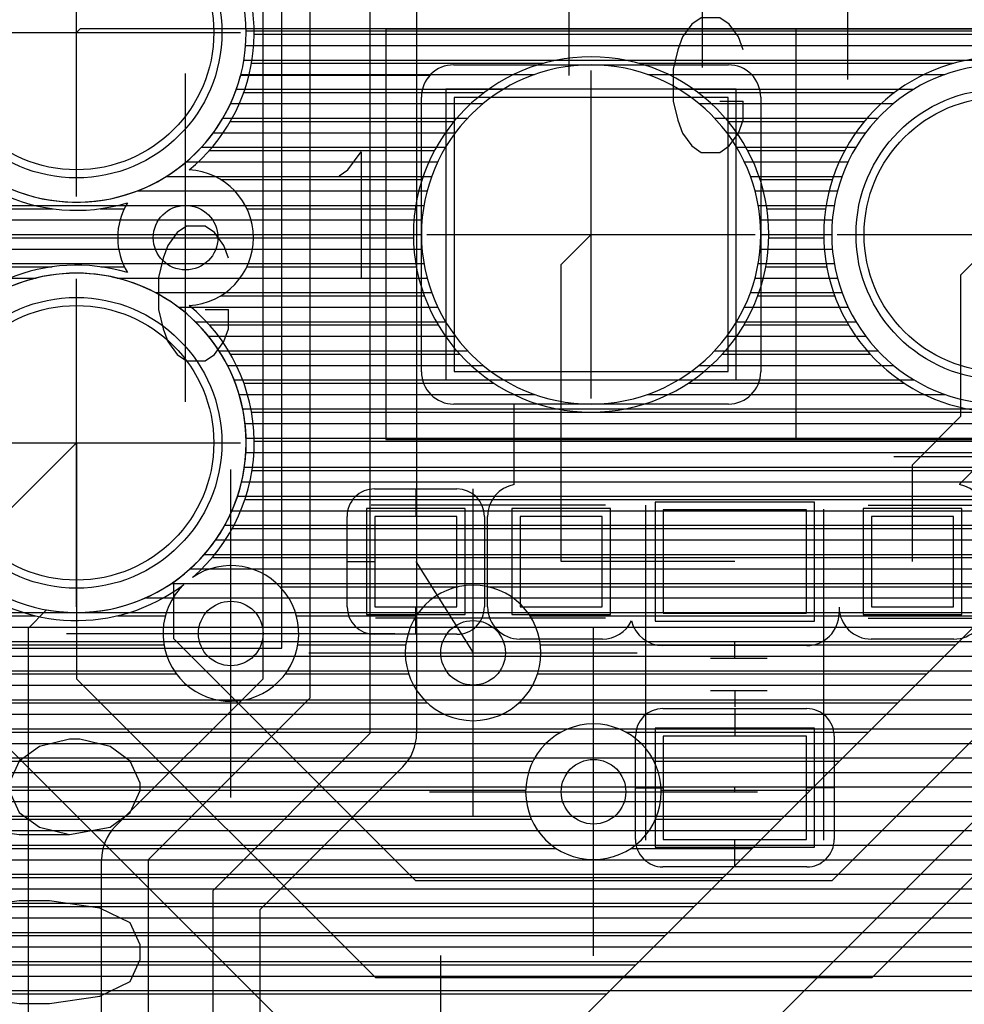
# Model space of a CAD drawing. Extents: x 25 to 291, y 23 to 136.
# Tile 87 of 147: x 30.12 to 35.97, y 102.38 to 108.48. Entities that reach past the tile are written whole.
import ezdxf

# ---------------------------------------------------------------- set-up
doc = ezdxf.new("R2010")
doc.units = 0
doc.layers.get('0').update_dxf_attribs({"linetype": 'CONTINUOUS'})
for name, color, linetype in [('copper_layer_2', 1, 'CONTINUOUS'), ('copper_layer_3', 3, 'CONTINUOUS'), ('copper_layer_bottom', 4, 'CONTINUOUS'), ('copper_layer_top', 5, 'CONTINUOUS'), ('drill_drawing', 6, 'CONTINUOUS'), ('paste_mask_top', 2, 'CONTINUOUS'), ('silkscreen_top', 1, 'CONTINUOUS'), ('solder_mask_bottom', 1, 'CONTINUOUS'), ('solder_mask_top', 1, 'CONTINUOUS')]:
    doc.layers.add(name, color=color, linetype=linetype)

# ---------------------------------------------------------------- blocks, each defined once
blk = doc.blocks.new('D20')
blk.add_circle((0, 0), 0.2)
blk = doc.blocks.new('D112')
blk.add_circle((0, 0), 0.85)
blk = doc.blocks.new('D460')
blk.add_lwpolyline([(0.84836, 0.84836), (-0.84836, 0.84836), (-0.84836, -0.84836), (0.84836, -0.84836)], close=True)
blk = doc.blocks.new('D466')
blk.add_lwpolyline([(0.254, 0.2794), (-0.254, 0.2794), (-0.254, -0.2794), (0.254, -0.2794)], close=True)
blk = doc.blocks.new('D484')
blk.add_lwpolyline([(0.4445, 0.32004), (-0.4445, 0.32004), (-0.4445, -0.32004), (0.4445, -0.32004)], close=True)
blk = doc.blocks.new('D34')
blk.add_circle((0, 0), 0.9)
blk = doc.blocks.new('D649')
blk.add_lwpolyline([(0.89916, 0.89916), (-0.89916, 0.89916), (-0.89916, -0.89916), (0.89916, -0.89916)], close=True)
blk = doc.blocks.new('D555')
blk.add_lwpolyline([(0.3048, 0.32766), (-0.3048, 0.32766), (-0.3048, -0.32766), (0.3048, -0.32766)], close=True)
blk = doc.blocks.new('D570')
blk.add_lwpolyline([(0.49276, 0.3683), (-0.49276, 0.3683), (-0.49276, -0.3683), (0.49276, -0.3683)], close=True)

msp = doc.modelspace()

# ---------------------------------------------------------------- linework, layer by layer
at = {"layer": 'copper_layer_2', "color": 1}
for points in [[(31.525019, 108.400305), (31.525019, 108.400305), (31.525019, 108.400305, 1), (29.424943, 108.400305), (29.424943, 108.400305), (29.424943, 108.400305, 1), (31.525019, 108.400305), (31.525019, 108.400305)], [(31.525019, 108.400305), (31.525019, 108.400305), (31.525019, 108.400305, 1), (29.424943, 108.400305), (29.424943, 108.400305), (29.424943, 108.400305, 1), (31.525019, 108.400305), (31.525019, 108.400305)], [(34.710185, 107.150114), (34.710185, 107.150114), (34.710185, 107.150114, 1), (32.610109, 107.150114), (32.610109, 107.150114), (32.610109, 107.150114, 1), (34.710185, 107.150114), (34.710185, 107.150114)], [(34.710185, 107.150114), (34.710185, 107.150114), (34.710185, 107.150114, 1), (32.610109, 107.150114), (32.610109, 107.150114), (32.610109, 107.150114, 1), (34.710185, 107.150114), (34.710185, 107.150114)], [(37.250191, 107.150114), (37.250191, 107.150114), (37.250191, 107.150114, 1), (35.150114, 107.150114), (35.150114, 107.150114), (35.150114, 107.150114, 1), (37.250191, 107.150114), (37.250191, 107.150114)], [(37.250191, 107.150114), (37.250191, 107.150114), (37.250191, 107.150114, 1), (35.150114, 107.150114), (35.150114, 107.150114), (35.150114, 107.150114, 1), (37.250191, 107.150114), (37.250191, 107.150114)], [(31.525019, 105.8603), (31.525019, 105.8603), (31.525019, 105.8603, 1), (29.424943, 105.8603), (29.424943, 105.8603), (29.424943, 105.8603, 1), (31.525019, 105.8603), (31.525019, 105.8603)], [(31.525019, 105.8603), (31.525019, 105.8603), (31.525019, 105.8603, 1), (29.424943, 105.8603), (29.424943, 105.8603), (29.424943, 105.8603, 1), (31.525019, 105.8603), (31.525019, 105.8603)]]:
    msp.add_lwpolyline(points, format="xyb", dxfattribs=at)
for points in [[(31.525019, 108.409957), (41.100076, 108.409957)], [(31.521971, 108.319787), (41.036576, 108.319787)], [(31.511049, 108.22987), (40.98603, 108.22987)], [(31.492253, 108.139954), (33.309373, 108.139954)], [(34.010922, 108.139954), (35.849378, 108.139954)], [(31.464821, 108.049784), (33.118618, 108.049784)], [(34.201422, 108.049784), (35.658623, 108.049784)], [(31.428245, 107.959868), (32.991618, 107.959868)], [(34.328677, 107.959868), (35.531623, 107.959868)], [(31.381255, 107.869952), (32.895606, 107.869952)], [(34.424689, 107.869952), (35.435611, 107.869952)], [(31.322327, 107.779782), (32.819914, 107.779782)], [(34.500381, 107.779782), (35.359919, 107.779782)], [(31.248412, 107.689865), (32.759462, 107.689865)], [(34.560833, 107.689865), (35.299467, 107.689865)], [(31.154686, 107.599949), (32.711201, 107.599949)], [(34.608839, 107.599949), (35.251207, 107.599949)], [(31.03175, 107.509779), (32.673609, 107.509779)], [(34.646431, 107.509779), (35.213614, 107.509779)], [(30.851156, 107.419863), (32.645161, 107.419863)], [(34.674879, 107.419863), (35.185166, 107.419863)], [(25.750064, 107.329947), (32.625603, 107.329947)], [(34.694691, 107.329947), (35.165608, 107.329947)], [(25.750064, 107.239776), (32.613919, 107.239776)], [(34.706121, 107.239776), (35.153924, 107.239776)], [(25.750064, 107.14986), (32.610109, 107.14986)], [(34.710185, 107.14986), (35.150114, 107.14986)], [(25.750064, 107.059944), (32.613919, 107.059944)], [(34.706121, 107.059944), (35.153924, 107.059944)], [(25.750064, 106.969774), (32.625603, 106.969774)], [(34.694437, 106.969774), (35.165608, 106.969774)], [(25.750064, 106.879858), (30.224536, 106.879858)], [(30.725679, 106.879858), (32.645415, 106.879858)], [(34.674625, 106.879858), (35.18542, 106.879858)], [(30.96317, 106.789942), (32.673863, 106.789942)], [(34.646431, 106.789942), (35.213868, 106.789942)], [(31.10541, 106.699771), (32.711455, 106.699771)], [(34.608585, 106.699771), (35.251461, 106.699771)], [(31.210312, 106.609855), (32.759716, 106.609855)], [(34.560325, 106.609855), (35.299721, 106.609855)], [(31.292101, 106.519939), (32.820422, 106.519939)], [(34.499873, 106.519939), (35.360427, 106.519939)], [(31.357125, 106.429769), (32.896114, 106.429769)], [(34.423927, 106.429769), (35.436119, 106.429769)], [(31.409195, 106.339853), (32.99238, 106.339853)], [(34.327915, 106.339853), (35.532385, 106.339853)], [(31.450089, 106.249936), (33.119888, 106.249936)], [(34.200406, 106.249936), (35.659893, 106.249936)], [(31.481331, 106.159766), (33.311151, 106.159766)], [(34.00889, 106.159766), (35.851156, 106.159766)], [(31.503937, 106.06985), (41.102108, 106.06985)], [(31.518161, 105.979934), (41.07874, 105.979934)], [(31.524765, 105.889764), (41.076708, 105.889764)], [(31.523241, 105.799848), (41.09525, 105.799848)], [(31.514351, 105.709931), (41.137922, 105.709931)], [(31.497079, 105.619761), (41.216662, 105.619761)], [(31.471679, 105.529845), (41.414021, 105.529845)], [(31.437389, 105.439929), (58.762002, 105.439929)], [(31.392685, 105.349759), (58.672085, 105.349759)], [(31.336551, 105.259843), (58.581915, 105.259843)], [(31.266193, 105.169926), (58.491999, 105.169926)], [(31.177546, 105.079756), (58.402083, 105.079756)], [(31.062484, 104.98984), (58.311913, 104.98984)], [(30.89967, 104.899924), (58.221996, 104.899924)], [(25.750064, 104.809754), (58.13208, 104.809754)], [(25.750064, 104.719837), (58.04191, 104.719837)], [(25.750064, 104.629921), (57.951994, 104.629921)], [(25.750064, 104.539751), (57.862078, 104.539751)], [(25.750064, 104.449835), (57.771908, 104.449835)], [(25.750064, 104.359919), (57.681991, 104.359919)], [(25.750064, 104.269749), (57.592075, 104.269749)], [(25.750064, 104.179832), (57.501905, 104.179832)], [(25.750064, 104.089916), (57.411989, 104.089916)], [(25.750064, 104), (57.322073, 104)], [(25.750064, 103.90983), (57.231902, 103.90983)], [(25.750064, 103.819914), (57.141986, 103.819914)], [(25.750064, 103.729997), (57.05207, 103.729997)], [(25.750064, 103.639827), (56.9619, 103.639827)], [(25.750064, 103.549911), (56.871984, 103.549911)], [(25.750064, 103.459995), (56.782068, 103.459995)], [(25.750064, 103.369825), (56.691897, 103.369825)], [(25.750064, 103.279909), (54.395225, 103.279909)], [(25.750064, 103.189992), (54.395225, 103.189992)], [(25.750064, 103.099822), (54.395225, 103.099822)], [(25.750064, 103.009906), (54.395225, 103.009906)], [(25.750064, 102.91999), (54.395225, 102.91999)], [(25.750064, 102.82982), (54.395225, 102.82982)], [(25.750064, 102.739903), (54.395225, 102.739903)], [(25.750064, 102.649987), (54.395225, 102.649987)], [(25.750064, 102.559817), (54.395225, 102.559817)], [(25.750064, 102.469901), (54.395225, 102.469901)]]:
    msp.add_lwpolyline(points, dxfattribs=at)
at = {"layer": 'copper_layer_3', "color": 3}
for points in [[(32.08001, 40.290069), (33.290069, 40.290069), (34.510033, 40.290069), (39.940056, 40.290069), (40.970028, 41.320041), (46.700025, 41.320041), (48.16002, 42.780036), (48.16002, 83.680213), (47.060198, 84.78029), (38.93015, 84.78029), (33.910084, 89.800102), (33.910084, 101.400305), (37.299975, 104.790196), (43.130048, 104.790196), (44.16002, 105.820168), (44.16002, 112.650241), (46.189992, 114.680213), (46.189992, 116.700279)], [(31.575057, 108.389891), (41.023114, 108.389891)], [(31.558547, 108.209804), (33.364999, 108.209804)], [(33.955296, 108.209804), (35.905004, 108.209804)], [(31.510795, 108.029972), (32.999492, 108.029972)], [(34.320549, 108.029972), (35.539497, 108.029972)], [(31.427483, 107.849886), (32.811278, 107.849886)], [(34.508763, 107.849886), (35.351283, 107.849886)], [(31.297689, 107.669799), (32.690627, 107.669799)], [(34.629667, 107.669799), (35.230632, 107.669799)], [(31.367031, 107.489967), (32.613919, 107.489967)], [(34.706375, 107.489967), (35.153924, 107.489967)], [(29.155194, 107.309881), (30.329439, 107.309881)], [(30.620523, 107.309881), (30.770384, 107.309881)], [(31.529591, 107.309881), (32.571755, 107.309881)], [(34.748539, 107.309881), (35.11176, 107.309881)], [(29.23749, 107.129794), (30.729997, 107.129794)], [(31.569977, 107.129794), (32.560325, 107.129794)], [(34.75997, 107.129794), (35.10033, 107.129794)], [(29.232918, 106.949962), (30.324613, 106.949962)], [(30.625603, 106.949962), (30.770638, 106.949962)], [(31.529337, 106.949962), (32.578359, 106.949962)], [(34.741681, 106.949962), (35.118364, 106.949962)], [(31.365761, 106.769876), (32.627889, 106.769876)], [(34.692151, 106.769876), (35.167894, 106.769876)], [(31.298197, 106.589789), (32.713487, 106.589789)], [(34.606553, 106.589789), (35.253493, 106.589789)], [(31.427991, 106.409957), (32.846584, 106.409957)], [(34.473711, 106.409957), (35.386589, 106.409957)], [(31.511049, 106.22987), (33.057658, 106.22987)], [(34.262637, 106.22987), (35.597663, 106.22987)], [(31.558547, 106.049784), (36.23241, 106.049784)], [(31.575057, 105.869952), (36.14097, 105.869952)], [(31.561849, 105.689865), (36.138938, 105.689865)], [(31.517907, 105.509779), (36.224536, 105.509779)], [(31.438659, 105.329947), (36.637541, 105.329947)], [(33.309119, 102.00127), (36.685293, 105.377699)], [(31.314961, 105.14986), (36.457709, 105.14986)], [(31.121158, 104.969774), (31.125984, 104.969774)], [(31.734315, 104.969774), (32.83744, 104.969774)], [(33.022606, 104.969774), (36.277623, 104.969774)], [(28.958344, 104.789942), (30.221234, 104.789942)], [(30.728727, 104.789942), (31.024638, 104.789942)], [(31.835408, 104.789942), (32.578359, 104.789942)], [(33.281687, 104.789942), (36.097536, 104.789942)], [(29.127254, 104.609855), (31.016002, 104.609855)], [(31.844044, 104.609855), (32.513081, 104.609855)], [(33.347219, 104.609855), (35.917704, 104.609855)], [(29.169926, 104.429769), (31.09271, 104.429769)], [(31.767336, 104.429769), (32.530861, 104.429769)], [(33.329439, 104.429769), (35.737617, 104.429769)], [(29.131826, 104.249936), (32.646939, 104.249936)], [(33.213106, 104.249936), (35.557531, 104.249936)], [(28.974092, 104.06985), (33.475743, 104.06985)], [(33.874524, 104.06985), (35.377699, 104.06985)], [(25.800102, 103.889764), (33.300229, 103.889764)], [(34.049784, 103.889764), (35.197612, 103.889764)], [(25.800102, 103.709931), (33.255271, 103.709931)], [(34.094996, 103.709931), (35.017526, 103.709931)], [(25.800102, 103.529845), (33.291085, 103.529845)], [(34.058928, 103.529845), (34.837694, 103.529845)], [(25.800102, 103.349759), (33.443485, 103.349759)], [(33.906782, 103.349759), (34.657607, 103.349759)], [(25.800102, 103.169926), (34.477521, 103.169926)], [(28.976886, 102.98984), (34.297689, 102.98984)], [(29.1397, 102.809754), (34.117602, 102.809754)], [(29.180086, 102.629921), (33.93777, 102.629921)], [(29.139446, 102.449835), (33.757684, 102.449835)]]:
    msp.add_lwpolyline(points, dxfattribs=at)
for points in [[(31.172466, 107.549657), (31.172466, 107.549657), (31.172466, 107.549657, 10.056627), (30.789942, 107.346203), (30.789942, 107.346203)], [(34.75997, 107.150114), (34.75997, 107.150114), (34.75997, 107.150114, 1), (32.560325, 107.150114), (32.560325, 107.150114), (32.560325, 107.150114, 1), (34.75997, 107.150114), (34.75997, 107.150114)], [(34.75997, 107.150114), (34.75997, 107.150114), (34.75997, 107.150114, 1), (32.560325, 107.150114), (32.560325, 107.150114), (32.560325, 107.150114, 1), (34.75997, 107.150114), (34.75997, 107.150114)], [(36.696723, 106.168656), (36.696723, 106.168656), (36.696723, 106.168656, 9.083588), (36.232918, 106.0508), (36.232918, 106.0508)], [(31.172466, 106.710693), (31.172466, 106.710693), (31.172466, 106.710693, 0.948435), (31.172466, 107.549657), (31.172466, 107.549657)], [(30.789942, 107.346203), (30.789942, 107.346203), (30.789942, 107.346203, 0.276598), (30.789942, 106.914148), (30.789942, 106.914148)], [(30.789942, 106.914148), (30.789942, 106.914148), (30.789942, 106.914148, 1.628786), (31.1397, 104.983744), (31.1397, 104.983744)], [(31.193548, 105.027432), (31.193548, 105.027432), (31.193548, 105.027432, 0.465634), (31.172466, 106.710693), (31.172466, 106.710693)], [(31.1397, 104.983744), (31.1397, 104.983744), (31.1397, 104.983744, 24.188834), (31.193548, 105.027432), (31.193548, 105.027432)], [(33.350013, 104.560325), (33.350013, 104.560325), (33.350013, 104.560325, 1), (32.510287, 104.560325), (32.510287, 104.560325), (32.510287, 104.560325, 1), (33.350013, 104.560325), (33.350013, 104.560325)], [(33.350013, 104.560325), (33.350013, 104.560325), (33.350013, 104.560325, 1), (32.510287, 104.560325), (32.510287, 104.560325), (32.510287, 104.560325, 1), (33.350013, 104.560325), (33.350013, 104.560325)], [(34.094996, 103.700279), (34.094996, 103.700279), (34.094996, 103.700279, 1), (33.255271, 103.700279), (33.255271, 103.700279), (33.255271, 103.700279, 1), (34.094996, 103.700279), (34.094996, 103.700279)], [(34.094996, 103.700279), (34.094996, 103.700279), (34.094996, 103.700279, 1), (33.255271, 103.700279), (33.255271, 103.700279), (33.255271, 103.700279, 1), (34.094996, 103.700279), (34.094996, 103.700279)]]:
    msp.add_lwpolyline(points, format="xyb", dxfattribs=at)
at = {"layer": 'copper_layer_bottom', "color": 4}
for points in [[(31.175006, 114.350267), (32.290069, 113.235204), (32.290069, 104.060198)], [(31.275083, 113.500127), (31.91999, 112.85522), (31.91999, 104.280163)], [(32.580137, 113.235204), (32.580137, 104.060198)], [(30.715011, 103.485395), (31.630175, 104.400305), (31.630175, 112.735077), (31.313437, 113.051816)], [(31.525019, 108.409957), (31.630175, 108.409957)], [(32.580137, 108.409957), (40.219964, 108.409957)], [(31.521971, 108.319787), (31.630175, 108.319787)], [(32.580137, 108.319787), (40.219964, 108.319787)], [(31.511049, 108.22987), (31.630175, 108.22987)], [(32.580137, 108.22987), (40.219964, 108.22987)], [(32.810008, 108.200152), (34.510033, 108.200152)], [(31.492253, 108.139954), (31.630175, 108.139954)], [(32.580137, 108.139954), (32.667005, 108.139954)], [(34.653289, 108.139954), (35.849378, 108.139954)], [(31.464821, 108.049784), (31.630175, 108.049784)], [(32.580137, 108.049784), (32.616205, 108.049784)], [(34.703835, 108.049784), (35.658623, 108.049784)], [(31.428245, 107.959868), (31.630175, 107.959868)], [(32.580137, 107.959868), (32.610109, 107.959868)], [(32.610109, 106.300229), (32.610109, 108.000254)], [(34.710185, 108.000254), (34.710185, 106.300229)], [(34.710185, 107.959868), (35.531623, 107.959868)], [(31.381255, 107.869952), (31.630175, 107.869952)], [(32.580137, 107.869952), (32.610109, 107.869952)], [(34.710185, 107.869952), (35.435611, 107.869952)], [(31.322327, 107.779782), (31.630175, 107.779782)], [(32.580137, 107.779782), (32.610109, 107.779782)], [(34.710185, 107.779782), (35.359919, 107.779782)], [(31.248412, 107.689865), (31.630175, 107.689865)], [(32.580137, 107.689865), (32.610109, 107.689865)], [(34.710185, 107.689865), (35.299467, 107.689865)], [(31.154686, 107.599949), (31.630175, 107.599949)], [(32.580137, 107.599949), (32.610109, 107.599949)], [(34.710185, 107.599949), (35.251207, 107.599949)], [(31.03175, 107.509779), (31.630175, 107.509779)], [(32.580137, 107.509779), (32.610109, 107.509779)], [(34.710185, 107.509779), (35.213614, 107.509779)], [(30.851156, 107.419863), (31.630175, 107.419863)], [(32.580137, 107.419863), (32.610109, 107.419863)], [(34.710185, 107.419863), (35.185166, 107.419863)], [(25.750064, 107.329947), (31.630175, 107.329947)], [(32.580137, 107.329947), (32.610109, 107.329947)], [(34.710185, 107.329947), (35.165608, 107.329947)], [(25.750064, 107.239776), (31.630175, 107.239776)], [(32.580137, 107.239776), (32.610109, 107.239776)], [(34.710185, 107.239776), (35.153924, 107.239776)], [(25.750064, 107.14986), (31.630175, 107.14986)], [(32.580137, 107.14986), (32.610109, 107.14986)], [(34.710185, 107.14986), (35.150114, 107.14986)], [(25.750064, 107.059944), (31.630175, 107.059944)], [(32.580137, 107.059944), (32.610109, 107.059944)], [(34.710185, 107.059944), (35.153924, 107.059944)], [(25.750064, 106.969774), (31.630175, 106.969774)], [(32.580137, 106.969774), (32.610109, 106.969774)], [(34.710185, 106.969774), (35.165608, 106.969774)], [(25.750064, 106.879858), (30.224536, 106.879858)], [(30.725679, 106.879858), (31.630175, 106.879858)], [(32.580137, 106.879858), (32.610109, 106.879858)], [(34.710185, 106.879858), (35.18542, 106.879858)], [(30.96317, 106.789942), (31.630175, 106.789942)], [(32.580137, 106.789942), (32.610109, 106.789942)], [(34.710185, 106.789942), (35.213868, 106.789942)], [(31.10541, 106.699771), (31.630175, 106.699771)], [(32.580137, 106.699771), (32.610109, 106.699771)], [(34.710185, 106.699771), (35.251461, 106.699771)], [(31.210312, 106.609855), (31.630175, 106.609855)], [(32.580137, 106.609855), (32.610109, 106.609855)], [(34.710185, 106.609855), (35.299721, 106.609855)], [(31.292101, 106.519939), (31.630175, 106.519939)], [(32.580137, 106.519939), (32.610109, 106.519939)], [(34.710185, 106.519939), (35.360427, 106.519939)], [(31.357125, 106.429769), (31.630175, 106.429769)], [(32.580137, 106.429769), (32.610109, 106.429769)], [(34.710185, 106.429769), (35.436119, 106.429769)], [(31.409195, 106.339853), (31.630175, 106.339853)], [(32.580137, 106.339853), (32.610109, 106.339853)], [(34.710185, 106.339853), (35.532385, 106.339853)], [(31.450089, 106.249936), (31.630175, 106.249936)], [(32.580137, 106.249936), (32.616459, 106.249936)], [(34.703581, 106.249936), (35.659893, 106.249936)], [(31.481331, 106.159766), (31.630175, 106.159766)], [(32.580137, 106.159766), (32.667513, 106.159766)], [(34.652527, 106.159766), (35.851156, 106.159766)], [(31.503937, 106.06985), (31.630175, 106.06985)], [(32.580137, 106.06985), (38.290069, 106.06985)], [(34.510033, 106.10033), (32.810008, 106.10033)], [(31.518161, 105.979934), (31.630175, 105.979934)], [(32.580137, 105.979934), (38.290069, 105.979934)], [(31.524765, 105.889764), (31.630175, 105.889764)], [(32.580137, 105.889764), (38.290069, 105.889764)], [(30.474981, 105.8603), (29.575057, 104.960122), (29.575057, 88.535179), (35.210058, 82.900178), (35.210058, 79.400051)], [(31.523241, 105.799848), (31.630175, 105.799848)], [(32.580137, 105.799848), (38.290069, 105.799848)], [(31.514351, 105.709931), (31.630175, 105.709931)], [(32.580137, 105.709931), (38.290069, 105.709931)], [(31.497079, 105.619761), (31.630175, 105.619761)], [(32.580137, 105.619761), (38.290069, 105.619761)], [(31.471679, 105.529845), (31.630175, 105.529845)], [(32.580137, 105.529845), (38.290069, 105.529845)], [(31.437389, 105.439929), (31.630175, 105.439929)], [(32.580137, 105.439929), (38.290069, 105.439929)], [(31.392685, 105.349759), (31.630175, 105.349759)], [(32.580137, 105.349759), (38.290069, 105.349759)], [(31.336551, 105.259843), (31.630175, 105.259843)], [(32.580137, 105.259843), (38.290069, 105.259843)], [(31.266193, 105.169926), (31.630175, 105.169926)], [(32.580137, 105.169926), (38.290069, 105.169926)], [(31.177546, 105.079756), (31.630175, 105.079756)], [(32.580137, 105.079756), (38.290069, 105.079756)], [(31.062484, 104.98984), (31.630175, 104.98984)], [(32.580137, 104.98984), (38.290069, 104.98984)], [(30.89967, 104.899924), (31.630175, 104.899924)], [(32.580137, 104.899924), (38.290069, 104.899924)], [(30.290069, 104.826518), (30.175006, 104.711709), (30.175006, 88.783592), (35.634239, 83.324359)], [(30.273305, 104.809754), (31.630175, 104.809754)], [(32.580137, 104.809754), (38.290069, 104.809754)], [(30.183388, 104.719837), (31.630175, 104.719837)], [(32.580137, 104.719837), (38.290069, 104.719837)], [(30.175006, 104.629921), (31.630175, 104.629921)], [(32.580137, 104.629921), (38.290069, 104.629921)], [(30.175006, 104.539751), (31.630175, 104.539751)], [(32.580137, 104.539751), (38.290069, 104.539751)], [(30.175006, 104.449835), (31.630175, 104.449835)], [(32.580137, 104.449835), (38.21336, 104.449835)], [(30.175006, 104.359919), (31.589535, 104.359919)], [(32.580137, 104.359919), (38.123444, 104.359919)], [(30.175006, 104.269749), (31.499619, 104.269749)], [(30.91999, 89.210058), (30.91999, 103.280163), (31.91999, 104.280163)], [(32.580137, 104.269749), (38.033274, 104.269749)], [(30.175006, 104.179832), (31.409703, 104.179832)], [(32.580137, 104.179832), (37.943358, 104.179832)], [(30.175006, 104.089916), (31.319533, 104.089916)], [(31.320041, 89.400305), (31.320041, 103.09017), (32.290069, 104.060198)], [(32.580137, 104.089916), (37.853442, 104.089916)], [(30.175006, 104), (31.229616, 104)], [(32.573787, 104), (37.763272, 104)], [(30.175006, 103.90983), (31.1397, 103.90983)], [(32.537973, 103.90983), (37.673355, 103.90983)], [(30.175006, 103.819914), (31.04953, 103.819914)], [(32.495047, 103.85522), (31.610109, 102.970028), (31.610109, 96.730251), (35.22606, 100.346203)], [(32.459741, 103.819914), (37.583439, 103.819914)], [(30.175006, 103.729997), (30.959614, 103.729997)], [(32.369825, 103.729997), (37.493269, 103.729997)], [(30.175006, 103.639827), (30.869698, 103.639827)], [(32.279909, 103.639827), (37.403353, 103.639827)], [(30.175006, 103.549911), (30.779528, 103.549911)], [(32.189738, 103.549911), (37.313437, 103.549911)], [(30.175006, 103.459995), (30.692405, 103.459995)], [(32.099822, 103.459995), (37.223266, 103.459995)], [(30.175006, 103.369825), (30.644145, 103.369825)], [(32.009906, 103.369825), (37.13335, 103.369825)], [(30.175006, 103.279909), (30.630175, 103.279909)], [(30.630175, 89.210058), (30.630175, 103.280163)], [(31.919736, 103.279909), (37.043434, 103.279909)], [(30.175006, 103.189992), (30.630175, 103.189992)], [(31.82982, 103.189992), (36.953264, 103.189992)], [(30.175006, 103.099822), (30.630175, 103.099822)], [(31.739903, 103.099822), (36.863348, 103.099822)], [(30.175006, 103.009906), (30.630175, 103.009906)], [(31.649733, 103.009906), (36.773432, 103.009906)], [(30.175006, 102.91999), (30.630175, 102.91999)], [(31.610109, 102.91999), (36.683261, 102.91999)], [(30.175006, 102.82982), (30.630175, 102.82982)], [(31.610109, 102.82982), (36.593345, 102.82982)], [(30.175006, 102.739903), (30.630175, 102.739903)], [(31.610109, 102.739903), (36.503429, 102.739903)], [(30.175006, 102.649987), (30.630175, 102.649987)], [(31.610109, 102.649987), (36.413259, 102.649987)], [(30.175006, 102.559817), (30.630175, 102.559817)], [(31.610109, 102.559817), (36.323343, 102.559817)], [(30.175006, 102.469901), (30.630175, 102.469901)], [(31.610109, 102.469901), (36.233426, 102.469901)]]:
    msp.add_lwpolyline(points, dxfattribs=at)
for points in [[(31.525019, 108.400305), (31.525019, 108.400305), (31.525019, 108.400305, 1), (29.424943, 108.400305), (29.424943, 108.400305), (29.424943, 108.400305, 1), (31.525019, 108.400305), (31.525019, 108.400305)], [(31.525019, 108.400305), (31.525019, 108.400305), (31.525019, 108.400305, 1), (29.424943, 108.400305), (29.424943, 108.400305), (29.424943, 108.400305, 1), (31.525019, 108.400305), (31.525019, 108.400305)], [(32.810008, 108.200152), (32.810008, 108.200152), (32.810008, 108.200152, 0.414214), (32.610109, 108.000254), (32.610109, 108.000254)], [(34.710185, 108.000254), (34.710185, 108.000254), (34.710185, 108.000254, 0.415111), (34.510033, 108.200152), (34.510033, 108.200152)], [(37.250191, 107.150114), (37.250191, 107.150114), (37.250191, 107.150114, 1), (35.150114, 107.150114), (35.150114, 107.150114), (35.150114, 107.150114, 1), (37.250191, 107.150114), (37.250191, 107.150114)], [(37.250191, 107.150114), (37.250191, 107.150114), (37.250191, 107.150114, 1), (35.150114, 107.150114), (35.150114, 107.150114), (35.150114, 107.150114, 1), (37.250191, 107.150114), (37.250191, 107.150114)], [(30.290069, 104.826518), (30.290069, 104.826518), (30.290069, 104.826518, 3.186232), (29.441453, 105.675133), (29.441453, 105.675133)], [(32.610109, 106.300229), (32.610109, 106.300229), (32.610109, 106.300229, 0.414214), (32.810008, 106.10033), (32.810008, 106.10033)], [(34.510033, 106.10033), (34.510033, 106.10033), (34.510033, 106.10033, 0.413315), (34.710185, 106.300229), (34.710185, 106.300229)], [(32.495047, 103.85522), (32.495047, 103.85522), (32.495047, 103.85522, 0.198077), (32.580137, 104.060198), (32.580137, 104.060198)], [(30.715011, 103.485395), (30.715011, 103.485395), (30.715011, 103.485395, 0.200191), (30.630175, 103.280163), (30.630175, 103.280163)]]:
    msp.add_lwpolyline(points, format="xyb", dxfattribs=at)
at = {"layer": 'copper_layer_top', "color": 5}
for points in [[(31.476759, 108.715265), (31.476759, 108.715265), (31.476759, 108.715265, 7.097293), (31.490983, 108.135128), (31.490983, 108.135128)], [(32.662433, 108.135128), (32.662433, 108.135128), (32.662433, 108.135128, 0.187431), (32.610109, 108.000254), (32.610109, 108.000254)], [(31.075184, 104.998476), (31.075184, 104.998476), (31.075184, 104.998476, 3.186352), (29.875032, 104.998476), (29.875032, 104.998476)], [(32.610109, 106.300229), (32.610109, 106.300229), (32.610109, 106.300229, 0.414214), (32.810008, 106.10033), (32.810008, 106.10033)], [(32.320041, 105.575311), (32.320041, 105.575311), (32.320041, 105.575311, 0.415269), (32.150114, 105.405131), (32.150114, 105.405131)], [(33, 105.405131), (33, 105.405131), (33, 105.405131, 0.413157), (32.830074, 105.575311), (32.830074, 105.575311)], [(33.185166, 105.602235), (33.185166, 105.602235), (33.185166, 105.602235, 0.364898), (33.020066, 105.405131), (33.020066, 105.405131)], [(36.105156, 105.405131), (36.105156, 105.405131), (36.105156, 105.405131, 0.363383), (35.940056, 105.602235), (35.940056, 105.602235)], [(32.150114, 104.845314), (32.150114, 104.845314), (32.150114, 104.845314, 0.413157), (32.320041, 104.675133), (32.320041, 104.675133)], [(32.830074, 104.675133), (32.830074, 104.675133), (32.830074, 104.675133, 0.415269), (33, 104.845314), (33, 104.845314)], [(33.020066, 104.845314), (33.020066, 104.845314), (33.020066, 104.845314, 0.413315), (33.219964, 104.645161), (33.219964, 104.645161)], [(35.195072, 104.843028), (35.195072, 104.843028), (35.195072, 104.843028, 0.410011), (35.394971, 104.645161), (35.394971, 104.645161)], [(35.905004, 104.645161), (35.905004, 104.645161), (35.905004, 104.645161, 0.414214), (36.105156, 104.845314), (36.105156, 104.845314)], [(34.995174, 104.605283), (34.995174, 104.605283), (34.995174, 104.605283, 0.414214), (35.195072, 104.805182), (35.195072, 104.805182)], [(33.729997, 104.645161), (33.729997, 104.645161), (33.729997, 104.645161, 0.288704), (33.910592, 104.758954), (33.910592, 104.758954)], [(33.910592, 104.758954), (33.910592, 104.758954), (33.910592, 104.758954, 0.34776), (34.105156, 104.605283), (34.105156, 104.605283)], [(34.105156, 104.215138), (34.105156, 104.215138), (34.105156, 104.215138, 0.413157), (33.934976, 104.045212), (33.934976, 104.045212)], [(35.1651, 104.045212), (35.1651, 104.045212), (35.1651, 104.045212, 0.414214), (34.995174, 104.215138), (34.995174, 104.215138)], [(33.934976, 103.405131), (33.934976, 103.405131), (33.934976, 103.405131, 0.415269), (34.105156, 103.235204), (34.105156, 103.235204)], [(34.995174, 103.235204), (34.995174, 103.235204), (34.995174, 103.235204, 0.414214), (35.1651, 103.405131), (35.1651, 103.405131)]]:
    msp.add_lwpolyline(points, format="xyb", dxfattribs=at)
for points in [[(30.474981, 108.400305), (30.500127, 108.425197), (36.649987, 108.425197), (37.525019, 109.300229)], [(32.662433, 108.135128), (31.490983, 108.135128)], [(31.464821, 108.049784), (32.616205, 108.049784)], [(31.428245, 107.959868), (32.610109, 107.959868)], [(32.610109, 106.300229), (32.610109, 108.000254)], [(31.381255, 107.869952), (32.610109, 107.869952)], [(31.322327, 107.779782), (32.610109, 107.779782)], [(31.248412, 107.689865), (32.610109, 107.689865)], [(31.154686, 107.599949), (32.610109, 107.599949)], [(31.03175, 107.509779), (32.610109, 107.509779)], [(30.851156, 107.419863), (32.610109, 107.419863)], [(25.750064, 107.329947), (32.610109, 107.329947)], [(25.750064, 107.239776), (32.610109, 107.239776)], [(34.550165, 105.125222), (33.474981, 105.125222), (33.474981, 106.965202), (33.660147, 107.150114)], [(35.649987, 105.125222), (35.649987, 105.725171), (35.949962, 106.025146), (35.949962, 106.900178), (36.200152, 107.150114)], [(25.750064, 107.14986), (32.610109, 107.14986)], [(25.750064, 107.059944), (32.610109, 107.059944)], [(25.750064, 106.969774), (32.610109, 106.969774)], [(25.750064, 106.879858), (30.224536, 106.879858)], [(30.725679, 106.879858), (32.610109, 106.879858)], [(30.96317, 106.789942), (32.610109, 106.789942)], [(31.10541, 106.699771), (32.610109, 106.699771)], [(31.210312, 106.609855), (32.610109, 106.609855)], [(31.292101, 106.519939), (32.610109, 106.519939)], [(31.357125, 106.429769), (32.610109, 106.429769)], [(31.409195, 106.339853), (32.610109, 106.339853)], [(31.450089, 106.249936), (32.616459, 106.249936)], [(31.481331, 106.159766), (32.667513, 106.159766)], [(31.503937, 106.06985), (33.185166, 106.06985)], [(33.185166, 105.602235), (33.185166, 106.10033), (32.810008, 106.10033)], [(31.518161, 105.979934), (33.185166, 105.979934)], [(30.474981, 105.8603), (30.474981, 104.400305), (32.325121, 102.550165), (35.400051, 102.550165), (37.800102, 104.950216), (40.500127, 104.950216), (41.474981, 105.925324), (42.275083, 105.925324)], [(31.524765, 105.889764), (33.185166, 105.889764)], [(36.155194, 105.820168), (35.940056, 105.605029), (35.940056, 105.602235)], [(31.523241, 105.799848), (33.185166, 105.799848)], [(31.514351, 105.709931), (33.185166, 105.709931)], [(31.497079, 105.619761), (33.185166, 105.619761)], [(32.320041, 105.575311), (32.830074, 105.575311)], [(32.575057, 105.575311), (32.575057, 105.405131)], [(35.954788, 105.619761), (40.321311, 105.619761)], [(31.471679, 105.529845), (32.20447, 105.529845)], [(32.945644, 105.529845), (33.063754, 105.529845)], [(31.437389, 105.439929), (32.15367, 105.439929)], [(32.150114, 104.845314), (32.150114, 105.405131)], [(32.996444, 105.439929), (33.023114, 105.439929)], [(33, 105.405131), (33, 104.845314)], [(33.020066, 104.845314), (33.020066, 105.405131)], [(31.392685, 105.349759), (32.150114, 105.349759)], [(33, 105.349759), (33.020066, 105.349759)], [(31.336551, 105.259843), (32.150114, 105.259843)], [(33, 105.259843), (33.020066, 105.259843)], [(31.266193, 105.169926), (32.150114, 105.169926)], [(33, 105.169926), (33.020066, 105.169926)], [(31.177546, 105.079756), (32.150114, 105.079756)], [(32.150114, 105.125222), (32.320041, 105.125222)], [(32.575057, 105.125222), (32.93015, 104.560325)], [(33, 105.079756), (33.020066, 105.079756)], [(31.075184, 104.998476), (31.075184, 104.648717), (32.573533, 103.150114), (35.151638, 103.150114), (36.676657, 104.675133), (36.295149, 104.675133)], [(31.075184, 104.98984), (32.150114, 104.98984)], [(33, 104.98984), (33.020066, 104.98984)], [(31.075184, 104.899924), (32.150114, 104.899924)], [(33, 104.899924), (33.020066, 104.899924)], [(32.575057, 104.675133), (32.575057, 104.845314)], [(35.195072, 104.843028), (35.195072, 104.805182)], [(31.075184, 104.809754), (32.15367, 104.809754)], [(32.996444, 104.809754), (33.023114, 104.809754)], [(35.195072, 104.809754), (35.19812, 104.809754)], [(31.075184, 104.719837), (32.205232, 104.719837)], [(32.944882, 104.719837), (33.064262, 104.719837)], [(33.885954, 104.719837), (33.924054, 104.719837)], [(35.176022, 104.719837), (35.239268, 104.719837)], [(32.830074, 104.675133), (32.320041, 104.675133)], [(31.09398, 104.629921), (34.00889, 104.629921)], [(33.729997, 104.645161), (33.219964, 104.645161)], [(34.995174, 104.605283), (34.105156, 104.605283)], [(35.091186, 104.629921), (36.631191, 104.629921)], [(35.905004, 104.645161), (35.394971, 104.645161)], [(31.183896, 104.539751), (36.541275, 104.539751)], [(31.273813, 104.449835), (36.451105, 104.449835)], [(31.363983, 104.359919), (36.361189, 104.359919)], [(31.453899, 104.269749), (36.271273, 104.269749)], [(31.543815, 104.179832), (34.00127, 104.179832)], [(34.105156, 104.215138), (34.995174, 104.215138)], [(34.550165, 104.215138), (34.550165, 104.045212)], [(35.098806, 104.179832), (36.181102, 104.179832)], [(31.633985, 104.089916), (33.941072, 104.089916)], [(33.934976, 103.405131), (33.934976, 104.045212)], [(35.159004, 104.089916), (36.091186, 104.089916)], [(35.1651, 104.045212), (35.1651, 103.405131)], [(31.723901, 104), (33.934976, 104)], [(35.1651, 104), (36.00127, 104)], [(31.900686, 102.125984), (30.0508, 103.97587)], [(31.813818, 103.90983), (33.934976, 103.90983)], [(35.1651, 103.90983), (35.9111, 103.90983)], [(25.750064, 103.819914), (30.206756, 103.819914)], [(31.903988, 103.819914), (33.934976, 103.819914)], [(35.1651, 103.819914), (35.821184, 103.819914)], [(25.750064, 103.729997), (30.296927, 103.729997)], [(31.993904, 103.729997), (33.934976, 103.729997)], [(33.675133, 103.700279), (34.550165, 103.700279), (34.550165, 103.725171)], [(33.934976, 103.725171), (34.105156, 103.725171)], [(35.1651, 103.725171), (34.995174, 103.725171)], [(35.1651, 103.729997), (35.731267, 103.729997)], [(25.750064, 103.639827), (30.386843, 103.639827)], [(32.08382, 103.639827), (33.934976, 103.639827)], [(35.1651, 103.639827), (35.641097, 103.639827)], [(25.750064, 103.549911), (30.476759, 103.549911)], [(32.17399, 103.549911), (33.934976, 103.549911)], [(35.1651, 103.549911), (35.551181, 103.549911)], [(25.750064, 103.459995), (30.566929, 103.459995)], [(32.263907, 103.459995), (33.934976, 103.459995)], [(35.1651, 103.459995), (35.461265, 103.459995)], [(34.550165, 103.235204), (34.550165, 103.405131)], [(25.750064, 103.369825), (30.656845, 103.369825)], [(32.353823, 103.369825), (33.938786, 103.369825)], [(35.16129, 103.369825), (35.371095, 103.369825)], [(25.750064, 103.279909), (30.746761, 103.279909)], [(32.443993, 103.279909), (33.990094, 103.279909)], [(35.109982, 103.279909), (35.281179, 103.279909)], [(25.750064, 103.189992), (30.836932, 103.189992)], [(32.533909, 103.189992), (35.191262, 103.189992)], [(34.995174, 103.235204), (34.105156, 103.235204)], [(25.750064, 103.099822), (30.926848, 103.099822)], [(25.750064, 103.009906), (31.016764, 103.009906)], [(25.750064, 102.91999), (31.106934, 102.91999)], [(25.750064, 102.82982), (31.19685, 102.82982)], [(25.750064, 102.739903), (31.286767, 102.739903)], [(25.750064, 102.649987), (31.376937, 102.649987)], [(25.750064, 102.559817), (31.466853, 102.559817)], [(25.750064, 102.469901), (31.556769, 102.469901)]]:
    msp.add_lwpolyline(points, dxfattribs=at)
at = {"layer": 'drill_drawing', "color": 6}
for points in [[(34.350013, 108.18415), (34.350013, 110.216154)], [(33.525019, 108.134112), (33.525019, 110.166116)], [(35.250191, 108.10922), (35.250191, 110.141224)], [(30.474981, 107.384303), (30.474981, 109.416307)], [(34.600965, 108.293117), (34.572263, 108.372619), (34.514351, 108.451867), (34.456693, 108.491745), (34.341377, 108.491745), (34.283465, 108.451867), (34.225806, 108.372619), (34.19685, 108.293117), (34.168148, 108.174244), (34.168148, 107.975616), (34.19685, 107.856744), (34.225806, 107.777242), (34.283465, 107.697993), (34.341377, 107.658115), (34.456693, 107.658115), (34.514351, 107.697993), (34.572263, 107.777242), (34.600965, 107.856744), (34.600965, 107.975616)], [(29.458979, 108.400305), (31.490983, 108.400305)], [(31.150114, 106.1143), (31.150114, 108.146304)], [(33.660147, 106.134112), (33.660147, 108.166116)], [(34.456693, 107.975616), (34.600965, 107.975616)], [(31.416053, 107.003302), (31.387097, 107.08255), (31.329439, 107.162052), (31.271781, 107.201676), (31.15621, 107.201676), (31.098552, 107.162052), (31.040894, 107.08255), (31.011938, 107.003302), (30.982982, 106.884176), (30.982982, 106.685801), (31.011938, 106.566675), (31.040894, 106.487173), (31.098552, 106.407925), (31.15621, 106.368301), (31.271781, 106.368301), (31.329439, 106.407925), (31.387097, 106.487173), (31.416053, 106.566675), (31.416053, 106.685801)], [(32.644145, 107.150114), (34.676149, 107.150114)], [(35.18415, 107.150114), (37.216154, 107.150114)], [(30.134112, 107.130302), (32.166116, 107.130302)], [(30.474981, 104.844298), (30.474981, 106.876302)], [(31.271781, 106.685801), (31.416053, 106.685801)], [(29.458979, 105.8603), (31.490983, 105.8603)], [(35.534163, 105.77521), (37.566167, 105.77521)], [(31.430023, 103.664211), (31.430023, 105.696215)], [(32.93015, 103.544323), (32.93015, 105.576327)], [(33.675133, 102.684277), (33.675133, 104.716281)], [(30.414021, 104.680213), (32.446025, 104.680213)], [(31.914148, 104.560325), (33.946152, 104.560325)], [(32.659131, 103.700279), (34.691135, 103.700279)], [(32.729997, 100.654305), (32.729997, 102.686309)]]:
    msp.add_lwpolyline(points, dxfattribs=at)
at = {"layer": 'silkscreen_top', "color": 1}
for points in [[(29.204978, 112.210312), (29.204978, 104.590297), (31.744983, 104.590297), (31.744983, 112.210312), (29.204978, 112.210312)], [(32.390145, 105.880112), (40.01016, 105.880112), (40.01016, 108.420117), (32.390145, 108.420117), (32.390145, 105.880112)], [(34.93015, 105.880112), (34.93015, 108.420117)], [(32.100076, 107.512827), (32.154686, 107.550165), (32.236474, 107.662687), (32.236474, 106.875286)], [(33.750064, 105.475235), (32.299975, 105.475235)], [(34, 103.400305), (34, 105.475235)], [(35.100076, 103.400305), (35.100076, 105.450089)], [(35.375159, 105.475235), (36.800102, 105.475235)], [(33.750064, 104.77521), (32.325121, 104.77521)], [(35.375159, 104.77521), (36.824994, 104.77521)], [(34.550165, 104.525273), (34.550165, 104.625095)], [(34.750064, 104.525273), (34.400051, 104.525273)], [(34.750064, 104.325121), (34.400051, 104.325121)], [(34.550165, 104.325121), (34.550165, 104.225298)], [(29.744983, 103.980188), (29.620015, 103.934722), (29.557531, 103.798324), (29.557531, 103.707391), (29.620015, 103.570993), (29.807468, 103.480315), (30.120142, 103.434849), (30.432563, 103.434849), (30.682499, 103.480315), (30.807468, 103.570993), (30.869952, 103.707391), (30.869952, 103.752858), (30.807468, 103.889256), (30.682499, 103.980188), (30.495047, 104.025654), (30.432563, 104.025654), (30.24511, 103.980188), (30.120142, 103.889256), (30.057658, 103.752858), (30.057658, 103.707391), (30.120142, 103.570993), (30.24511, 103.480315), (30.432563, 103.434849)], [(29.557531, 102.661925), (29.620015, 102.525781), (29.807468, 102.434849), (30.120142, 102.389383), (30.307595, 102.389383), (30.620015, 102.434849), (30.807468, 102.525781), (30.869952, 102.661925), (30.869952, 102.752858), (30.807468, 102.889256), (30.620015, 102.980188), (30.307595, 103.025654), (30.120142, 103.025654), (29.807468, 102.980188), (29.620015, 102.889256), (29.557531, 102.752858), (29.557531, 102.661925)]]:
    msp.add_lwpolyline(points, dxfattribs=at)

# ---------------------------------------------------------------- block references
at = {"layer": 'copper_layer_2'}
for p in [(31.150114, 107.130302), (31.430023, 104.680213), (32.93015, 104.560325), (33.675133, 103.700279)]:
    msp.add_blockref('D20', p, dxfattribs=at)
at = {"layer": 'copper_layer_bottom'}
for name, p in [('D112', (30.474981, 108.400305)), ('D460', (33.660147, 107.150114)), ('D112', (36.200152, 107.150114)), ('D20', (31.150114, 107.130302)), ('D112', (30.474981, 105.8603)), ('D20', (31.430023, 104.680213)), ('D20', (32.93015, 104.560325)), ('D20', (33.675133, 103.700279))]:
    msp.add_blockref(name, p, dxfattribs=at)
at = {"layer": 'copper_layer_top'}
for name, p in [('D112', (30.474981, 108.400305)), ('D460', (33.660147, 107.150114)), ('D112', (36.200152, 107.150114)), ('D20', (31.150114, 107.130302)), ('D112', (30.474981, 105.8603)), ('D484', (34.550165, 105.125222)), ('D466', (32.575057, 105.125222)), ('D466', (33.474981, 105.125222)), ('D466', (35.649987, 105.125222)), ('D20', (31.430023, 104.680213)), ('D20', (32.93015, 104.560325)), ('D484', (34.550165, 103.725171)), ('D20', (33.675133, 103.700279))]:
    msp.add_blockref(name, p, dxfattribs=at)
at = {"layer": 'paste_mask_top'}
for name, p in [('D484', (34.550165, 105.125222)), ('D466', (32.575057, 105.125222)), ('D466', (33.474981, 105.125222)), ('D466', (35.649987, 105.125222)), ('D484', (34.550165, 103.725171))]:
    msp.add_blockref(name, p, dxfattribs=at)
at = {"layer": 'solder_mask_bottom'}
for name, p in [('D34', (30.474981, 108.400305)), ('D649', (33.660147, 107.150114)), ('D34', (36.200152, 107.150114)), ('D34', (30.474981, 105.8603))]:
    msp.add_blockref(name, p, dxfattribs=at)
at = {"layer": 'solder_mask_top'}
for name, p in [('D34', (30.474981, 108.400305)), ('D649', (33.660147, 107.150114)), ('D34', (36.200152, 107.150114)), ('D34', (30.474981, 105.8603)), ('D555', (32.575057, 105.125222)), ('D555', (33.474981, 105.125222)), ('D570', (34.550165, 105.125222)), ('D555', (35.649987, 105.125222)), ('D570', (34.550165, 103.725171))]:
    msp.add_blockref(name, p, dxfattribs=at)

doc.saveas('drawing.dxf')
